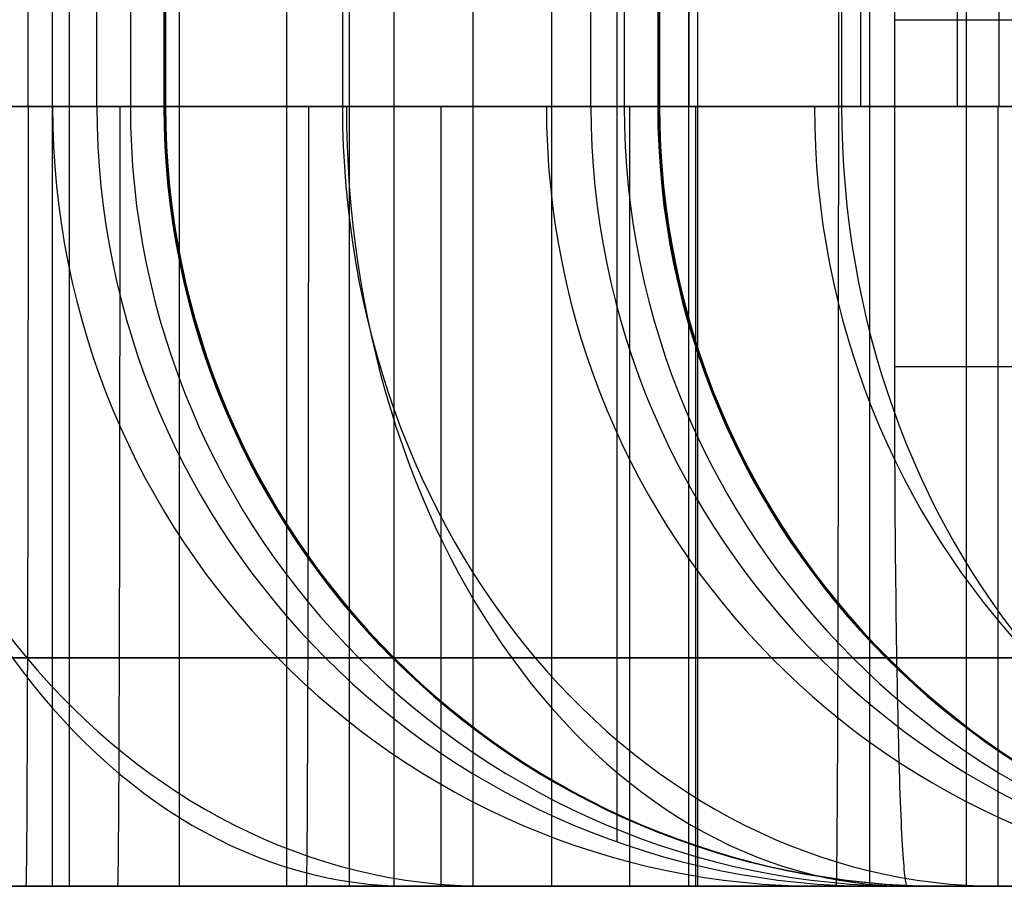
# Model space of a CAD drawing. Extents: x -879 to 919, y -7 to 33.
# Tile 59 of 66: x 823 to 846, y -7 to 13. Entities that reach past the tile are written whole.
import ezdxf

# ---------------------------------------------------------------- set-up
doc = ezdxf.new("R2010")
doc.units = 0
doc.layers.add('IGES_LEVEL_0', color=7, linetype='CONTINUOUS')
doc.layers.add('PREDEFINITO', color=7, linetype='CONTINUOUS')

msp = doc.modelspace()

# ---------------------------------------------------------------- linework, layer by layer
at = {"layer": 'IGES_LEVEL_0'}
for p, q in [((823.579, -6.574, 723.932), (823.579, 33.426, 723.932)), ((823.963, 33.426, 195.755), (823.963, -6.574, 195.755)), ((826.503, 33.426, 197.385), (826.503, -6.574, 197.385)), ((828.979, 33.426, 199.121), (828.979, -6.574, 199.121)), ((831.456, 33.426, 200.857), (831.456, -6.574, 200.857)), ((833.276, 33.426, 202.254), (833.276, -6.574, 202.254)), ((835.097, -6.574, 203.651), (835.097, 33.426, 203.651)), ((838.252, 33.426, 1806.112), (838.252, -6.574, 1806.112)), ((838.462, 33.426, 417.262), (838.462, -6.574, 417.262)), ((842.427, 33.426, 936.353), (842.427, -6.574, 936.353)), ((844.66, 33.426, 1453.166), (844.66, -6.574, 1453.166)), ((836.601, 32.396, 1970.035), (836.601, -5.543, 1970.035)), ((843.009, 5.426, 2241.72), (843.009, 21.426, 2241.72)), ((823.015, 11.426, 1993.964), (823.015, 15.426, 1993.964)), ((824.602, 11.426, 1970.035), (824.602, 15.426, 1970.035)), ((824.602, 11.426, 1970.035), (824.602, 15.426, 1970.035)), ((825.373, 15.426, 1924.833), (825.373, 11.426, 1924.833)), ((826.145, 15.426, 1879.632), (826.145, 11.426, 1879.632)), ((826.145, 15.426, 1879.632), (826.145, 11.426, 1879.632)), ((826.166, 15.426, 1877.462), (826.166, 11.426, 1877.462)), ((826.166, 15.426, 1871.208), (826.166, 11.426, 1871.208)), ((826.166, 15.426, 1871.208), (826.166, 11.426, 1871.208)), ((826.177, 15.426, 1873.25), (826.177, 11.426, 1873.25)), ((826.187, 15.426, 1875.293), (826.187, 11.426, 1875.293)), ((826.187, 15.426, 1875.293), (826.187, 11.426, 1875.293)), ((830.267, 15.426, 766.617), (830.267, 11.426, 766.617)), ((830.423, 15.426, 1993.964), (830.423, 11.426, 1993.964)), ((835.997, 11.426, 1453.221), (835.997, 15.426, 1453.221)), ((836.769, 15.426, 1408.02), (836.769, 11.426, 1408.02)), ((837.54, 15.426, 1362.818), (837.54, 11.426, 1362.818)), ((837.561, 15.426, 1354.394), (837.561, 11.426, 1354.394)), ((837.561, 15.426, 1360.649), (837.561, 11.426, 1360.649)), ((837.572, 15.426, 1356.437), (837.572, 11.426, 1356.437)), ((837.583, 15.426, 1358.479), (837.583, 11.426, 1358.479)), ((838.255, 15.426, 441.265), (838.255, 11.426, 441.265)), ((841.708, 15.426, 1993.964), (841.708, 11.426, 1993.964)), ((841.784, 15.426, 246.336), (841.784, 11.426, 246.336)), ((842.219, 15.426, 960.356), (842.219, 11.426, 960.356)), ((844.452, 15.426, 1477.169), (844.452, 11.426, 1477.169)), ((845.413, 15.426, 1993.964), (845.413, 11.426, 1993.964)), ((843.009, 13.426, 2241.72), (857.01, 13.426, 2241.897)), ((878.102, 11.426, 441.265), (798.408, 11.426, 441.265)), ((882.066, 11.426, 960.356), (802.373, 11.426, 960.356)), ((841.708, 11.426, 1993.964), (804.321, 11.426, 1993.964)), ((841.708, 11.426, 1993.964), (804.321, 11.426, 1993.964)), ((884.299, 11.426, 1477.169), (804.606, 11.426, 1477.169)), ((808.025, 11.426, 1993.964), (845.413, 11.426, 1993.964)), ((808.025, 11.426, 1993.964), (845.413, 11.426, 1993.964)), ((849.117, 11.426, 1993.964), (811.729, 11.426, 1993.964)), ((849.117, 11.426, 1993.964), (811.729, 11.426, 1993.964)), ((823.47, 11.426, 225.18), (821.768, 11.426, 223.74)), ((823.316, 11.426, 1840.808), (822.397, 11.426, 1836.144)), ((823.316, 11.426, 1840.808), (822.397, 11.426, 1836.144)), ((823.479, 11.426, 1289.829), (822.469, 11.426, 1287.93)), ((824.044, 11.426, 757.942), (822.679, 11.426, 756.289)), ((830.423, 11.426, 1993.964), (823.015, 11.426, 1993.964)), ((830.423, 11.426, 1993.964), (823.015, 11.426, 1993.964)), ((824.103, 11.426, 1845.587), (823.316, 11.426, 1840.808)), ((824.103, 11.426, 1845.587), (823.316, 11.426, 1840.808)), ((825.13, 11.426, 226.647), (823.47, 11.426, 225.18)), ((824.452, 11.426, 1291.755), (823.479, 11.426, 1289.829)), ((825.369, 11.426, 759.623), (824.044, 11.426, 757.942)), ((824.762, 11.426, 1850.48), (824.103, 11.426, 1845.587)), ((824.762, 11.426, 1850.48), (824.103, 11.426, 1845.587)), ((825.387, 11.426, 1293.709), (824.452, 11.426, 1291.755)), ((826.145, 11.426, 1879.632), (824.602, 11.426, 1970.035)), ((826.145, 11.426, 1879.632), (824.602, 11.426, 1970.035)), ((825.296, 11.426, 1855.488), (824.762, 11.426, 1850.48)), ((825.296, 11.426, 1855.488), (824.762, 11.426, 1850.48)), ((826.747, 11.426, 228.14), (825.13, 11.426, 226.647)), ((825.706, 11.426, 1860.612), (825.296, 11.426, 1855.488)), ((825.706, 11.426, 1860.612), (825.296, 11.426, 1855.488)), ((826.653, 11.426, 761.331), (825.369, 11.426, 759.623)), ((826.284, 11.426, 1295.691), (825.387, 11.426, 1293.709)), ((825.995, 11.426, 1865.852), (825.706, 11.426, 1860.612)), ((825.995, 11.426, 1865.852), (825.706, 11.426, 1860.612)), ((826.166, 11.426, 1871.208), (825.995, 11.426, 1865.852)), ((826.166, 11.426, 1871.208), (825.995, 11.426, 1865.852)), ((826.187, 11.426, 1875.293), (826.145, 11.426, 1879.632)), ((826.145, 11.426, 1879.632), (826.187, 11.426, 1875.293)), ((826.187, 11.426, 1875.293), (826.145, 11.426, 1879.632)), ((826.166, 11.426, 1871.208), (826.187, 11.426, 1875.293)), ((826.187, 11.426, 1875.293), (826.166, 11.426, 1871.208)), ((827.145, 11.426, 1297.7), (826.284, 11.426, 1295.691)), ((827.897, 11.426, 763.066), (826.653, 11.426, 761.331)), ((828.321, 11.426, 229.66), (826.747, 11.426, 228.14)), ((827.969, 11.426, 1299.737), (827.145, 11.426, 1297.7)), ((829.102, 11.426, 764.828), (827.897, 11.426, 763.066)), ((828.757, 11.426, 1301.802), (827.969, 11.426, 1299.737)), ((829.852, 11.426, 231.207), (828.321, 11.426, 229.66)), ((829.509, 11.426, 1303.895), (828.757, 11.426, 1301.802)), ((830.267, 11.426, 766.617), (829.102, 11.426, 764.828)), ((830.225, 11.426, 1306.015), (829.509, 11.426, 1303.895)), ((831.342, 11.426, 232.78), (829.852, 11.426, 231.207)), ((830.906, 11.426, 1308.164), (830.225, 11.426, 1306.015)), ((831.392, 11.426, 768.434), (830.267, 11.426, 766.617)), ((831.552, 11.426, 1310.341), (830.906, 11.426, 1308.164)), ((832.79, 11.426, 234.38), (831.342, 11.426, 232.78)), ((832.479, 11.426, 770.278), (831.392, 11.426, 768.434)), ((832.163, 11.426, 1312.546), (831.552, 11.426, 1310.341)), ((832.74, 11.426, 1314.779), (832.163, 11.426, 1312.546)), ((833.528, 11.426, 772.149), (832.479, 11.426, 770.278)), ((833.792, 11.426, 1319.33), (832.74, 11.426, 1314.779)), ((834.196, 11.426, 236.007), (832.79, 11.426, 234.38)), ((834.538, 11.426, 774.048), (833.528, 11.426, 772.149)), ((834.711, 11.426, 1323.995), (833.792, 11.426, 1319.33)), ((835.562, 11.426, 237.661), (834.196, 11.426, 236.007)), ((835.51, 11.426, 775.974), (834.538, 11.426, 774.048)), ((835.498, 11.426, 1328.773), (834.711, 11.426, 1323.995)), ((836.157, 11.426, 1333.667), (835.498, 11.426, 1328.773)), ((836.445, 11.426, 777.928), (835.51, 11.426, 775.974)), ((836.886, 11.426, 239.341), (835.562, 11.426, 237.661)), ((837.54, 11.426, 1362.818), (835.997, 11.426, 1453.221)), ((836.691, 11.426, 1338.675), (836.157, 11.426, 1333.667)), ((837.343, 11.426, 779.91), (836.445, 11.426, 777.928)), ((837.101, 11.426, 1343.798), (836.691, 11.426, 1338.675)), ((838.171, 11.426, 241.049), (836.886, 11.426, 239.341)), ((837.39, 11.426, 1349.038), (837.101, 11.426, 1343.798)), ((838.203, 11.426, 781.919), (837.343, 11.426, 779.91)), ((837.561, 11.426, 1354.394), (837.39, 11.426, 1349.038)), ((837.583, 11.426, 1358.479), (837.54, 11.426, 1362.818)), ((837.54, 11.426, 1362.818), (837.583, 11.426, 1358.479)), ((837.583, 11.426, 1358.479), (837.54, 11.426, 1362.818)), ((837.561, 11.426, 1354.394), (837.583, 11.426, 1358.479)), ((837.583, 11.426, 1358.479), (837.561, 11.426, 1354.394)), ((839.415, 11.426, 242.784), (838.171, 11.426, 241.049)), ((839.027, 11.426, 783.956), (838.203, 11.426, 781.919)), ((839.815, 11.426, 786.021), (839.027, 11.426, 783.956)), ((840.619, 11.426, 244.546), (839.415, 11.426, 242.784)), ((840.567, 11.426, 788.114), (839.815, 11.426, 786.021)), ((841.283, 11.426, 790.234), (840.567, 11.426, 788.114)), ((841.784, 11.426, 246.336), (840.619, 11.426, 244.546)), ((841.964, 11.426, 792.383), (841.283, 11.426, 790.234)), ((841.708, 11.426, 1993.964), (849.117, 11.426, 1993.964)), ((841.708, 11.426, 1993.964), (849.117, 11.426, 1993.964)), ((842.91, 11.426, 248.152), (841.784, 11.426, 246.336)), ((842.61, 11.426, 794.56), (841.964, 11.426, 792.383)), ((843.221, 11.426, 796.765), (842.61, 11.426, 794.56)), ((843.997, 11.426, 249.996), (842.91, 11.426, 248.152)), ((843.798, 11.426, 798.998), (843.221, 11.426, 796.765)), ((844.85, 11.426, 803.549), (843.798, 11.426, 798.998)), ((845.045, 11.426, 251.867), (843.997, 11.426, 249.996)), ((845.769, 11.426, 808.214), (844.85, 11.426, 803.549)), ((846.055, 11.426, 253.766), (845.045, 11.426, 251.867)), ((843.009, 5.16, 2241.716), (843.009, 5.426, 2241.72)), ((843.009, 5.426, 2241.72), (843.428, 5.426, 2241.725)), ((843.428, 5.426, 2241.725), (851.009, 5.426, 2241.821)), ((843.009, 4.891, 2241.706), (843.009, 5.16, 2241.716)), ((843.009, 4.621, 2241.689), (843.009, 4.891, 2241.706)), ((843.01, 4.348, 2241.664), (843.009, 4.621, 2241.689)), ((843.011, 4.074, 2241.632), (843.01, 4.348, 2241.664)), ((843.011, 3.798, 2241.593), (843.011, 4.074, 2241.632)), ((843.012, 3.521, 2241.546), (843.011, 3.798, 2241.593)), ((843.014, 3.243, 2241.491), (843.012, 3.521, 2241.546)), ((843.015, 2.964, 2241.428), (843.014, 3.243, 2241.491)), ((843.017, 2.684, 2241.358), (843.015, 2.964, 2241.428)), ((843.018, 2.404, 2241.279), (843.017, 2.684, 2241.358)), ((843.02, 2.124, 2241.192), (843.018, 2.404, 2241.279)), ((843.022, 1.845, 2241.096), (843.02, 2.124, 2241.192)), ((843.024, 1.565, 2240.992), (843.022, 1.845, 2241.096)), ((843.027, 1.287, 2240.88), (843.024, 1.565, 2240.992)), ((843.029, 1.009, 2240.759), (843.027, 1.287, 2240.88)), ((843.032, 0.733, 2240.63), (843.029, 1.009, 2240.759)), ((843.035, 0.458, 2240.492), (843.032, 0.733, 2240.63)), ((843.038, 0.185, 2240.346), (843.035, 0.458, 2240.492)), ((843.042, -0.085, 2240.191), (843.038, 0.185, 2240.346)), ((843.045, -0.353, 2240.028), (843.042, -0.085, 2240.191)), ((843.049, -0.619, 2239.857), (843.045, -0.353, 2240.028)), ((843.053, -0.881, 2239.677), (843.049, -0.619, 2239.857)), ((843.057, -1.14, 2239.489), (843.053, -0.881, 2239.677)), ((804.305, -1.301, 1988.692), (841.693, -1.301, 1988.692)), ((811.729, -1.302, 1988.692), (849.117, -1.302, 1988.692)), ((822.982, -1.302, 1278.522), (821.294, -1.302, 1276.019)), ((824.248, -1.302, 218.957), (821.577, -1.302, 216.86)), ((823.485, -1.302, 1820.121), (822.459, -1.302, 1817.201)), ((824.327, -1.302, 750.171), (822.655, -1.302, 748.375)), ((824.604, -1.302, 1281.09), (822.982, -1.302, 1278.522)), ((824.441, -1.302, 1823.076), (823.485, -1.302, 1820.121)), ((826.846, -1.302, 221.129), (824.248, -1.302, 218.957)), ((825.953, -1.302, 752.005), (824.327, -1.302, 750.171)), ((825.328, -1.302, 1826.062), (824.441, -1.302, 1823.076)), ((826.151, -1.302, 1283.71), (824.604, -1.302, 1281.09)), ((826.146, -1.302, 1829.08), (825.328, -1.302, 1826.062)), ((827.533, -1.302, 753.878), (825.953, -1.302, 752.005)), ((826.898, -1.302, 1832.125), (826.146, -1.302, 1829.08)), ((827.622, -1.302, 1286.379), (826.151, -1.302, 1283.71)), ((829.368, -1.302, 223.376), (826.846, -1.302, 221.129)), ((827.586, -1.302, 1835.196), (826.898, -1.302, 1832.125)), ((829.066, -1.302, 755.788), (827.533, -1.302, 753.878)), ((828.21, -1.302, 1838.292), (827.586, -1.302, 1835.196)), ((829.018, -1.302, 1289.095), (827.622, -1.302, 1286.379)), ((828.774, -1.302, 1841.41), (828.21, -1.302, 1838.292)), ((829.354, -1.302, 1845.054), (828.774, -1.302, 1841.41)), ((830.338, -1.302, 1291.855), (829.018, -1.302, 1289.095)), ((830.551, -1.302, 757.735), (829.066, -1.302, 755.788)), ((829.857, -1.302, 1848.723), (829.354, -1.302, 1845.054)), ((831.811, -1.302, 225.698), (829.368, -1.302, 223.376)), ((830.287, -1.302, 1852.415), (829.857, -1.302, 1848.723)), ((830.647, -1.302, 1856.127), (830.287, -1.302, 1852.415)), ((831.584, -1.302, 1294.659), (830.338, -1.302, 1291.855)), ((831.988, -1.302, 759.718), (830.551, -1.302, 757.735)), ((830.938, -1.302, 1859.857), (830.647, -1.302, 1856.127)), ((831.166, -1.302, 1863.604), (830.938, -1.302, 1859.857)), ((831.438, -1.302, 1871.139), (831.166, -1.302, 1863.604)), ((832.755, -1.302, 1297.504), (831.584, -1.302, 1294.659)), ((834.173, -1.302, 228.094), (831.811, -1.302, 225.698)), ((833.377, -1.302, 761.737), (831.988, -1.302, 759.718)), ((833.854, -1.302, 1300.387), (832.755, -1.302, 1297.504)), ((834.717, -1.302, 763.791), (833.377, -1.302, 761.737)), ((834.881, -1.302, 1303.307), (833.854, -1.302, 1300.387)), ((835.844, -1.302, 229.889), (834.173, -1.302, 228.094)), ((836.466, -1.302, 766.647), (834.717, -1.302, 763.791)), ((835.836, -1.302, 1306.262), (834.881, -1.302, 1303.307)), ((836.723, -1.302, 1309.249), (835.836, -1.302, 1306.262)), ((837.471, -1.302, 231.724), (835.844, -1.302, 229.889)), ((838.123, -1.302, 769.565), (836.466, -1.302, 766.647)), ((837.541, -1.302, 1312.266), (836.723, -1.302, 1309.249)), ((839.05, -1.302, 233.596), (837.471, -1.302, 231.724)), ((838.293, -1.302, 1315.311), (837.541, -1.302, 1312.266)), ((839.689, -1.302, 772.54), (838.123, -1.302, 769.565)), ((838.981, -1.302, 1318.383), (838.293, -1.302, 1315.311)), ((839.605, -1.302, 1321.478), (838.981, -1.302, 1318.383)), ((840.583, -1.302, 235.506), (839.05, -1.302, 233.596)), ((840.169, -1.302, 1324.596), (839.605, -1.302, 1321.478)), ((841.163, -1.302, 775.571), (839.689, -1.302, 772.54)), ((840.749, -1.302, 1328.24), (840.169, -1.302, 1324.596)), ((842.068, -1.302, 237.453), (840.583, -1.302, 235.506)), ((841.253, -1.302, 1331.909), (840.749, -1.302, 1328.24)), ((842.546, -1.302, 778.654), (841.163, -1.302, 775.571)), ((841.682, -1.302, 1335.601), (841.253, -1.302, 1331.909)), ((842.042, -1.302, 1339.313), (841.682, -1.302, 1335.601)), ((842.334, -1.302, 1343.044), (842.042, -1.302, 1339.313)), ((843.506, -1.302, 239.436), (842.068, -1.302, 237.453)), ((842.561, -1.302, 1346.79), (842.334, -1.302, 1343.044)), ((843.839, -1.302, 781.787), (842.546, -1.302, 778.654)), ((842.833, -1.302, 1354.326), (842.561, -1.302, 1346.79)), ((843.061, -1.396, 2239.294), (843.057, -1.14, 2239.489)), ((844.894, -1.302, 241.455), (843.506, -1.302, 239.436)), ((845.044, -1.302, 784.968), (843.839, -1.302, 781.787)), ((846.234, -1.302, 243.509), (844.894, -1.302, 241.455)), ((846.161, -1.302, 788.192), (845.044, -1.302, 784.968)), ((843.065, -1.647, 2239.09), (843.061, -1.396, 2239.294)), ((843.07, -1.894, 2238.879), (843.065, -1.647, 2239.09)), ((843.075, -2.137, 2238.66), (843.07, -1.894, 2238.879)), ((843.08, -2.375, 2238.433), (843.075, -2.137, 2238.66)), ((843.085, -2.609, 2238.2), (843.08, -2.375, 2238.433)), ((843.09, -2.836, 2237.959), (843.085, -2.609, 2238.2)), ((843.095, -3.059, 2237.712), (843.09, -2.836, 2237.959)), ((843.101, -3.276, 2237.458), (843.095, -3.059, 2237.712)), ((843.106, -3.487, 2237.199), (843.101, -3.276, 2237.458)), ((843.112, -3.691, 2236.933), (843.106, -3.487, 2237.199)), ((843.118, -3.89, 2236.661), (843.112, -3.691, 2236.933)), ((843.124, -4.082, 2236.384), (843.118, -3.89, 2236.661)), ((843.13, -4.267, 2236.102), (843.124, -4.082, 2236.384)), ((843.136, -4.446, 2235.816), (843.13, -4.267, 2236.102)), ((843.142, -4.618, 2235.524), (843.136, -4.446, 2235.816)), ((843.149, -4.782, 2235.229), (843.142, -4.618, 2235.524)), ((843.155, -4.94, 2234.93), (843.149, -4.782, 2235.229)), ((843.162, -5.09, 2234.627), (843.155, -4.94, 2234.93)), ((843.168, -5.233, 2234.321), (843.162, -5.09, 2234.627)), ((843.175, -5.369, 2234.013), (843.168, -5.233, 2234.321)), ((843.182, -5.497, 2233.702), (843.175, -5.369, 2234.013)), ((843.188, -5.618, 2233.389), (843.182, -5.497, 2233.702)), ((843.195, -5.731, 2233.074), (843.188, -5.618, 2233.389)), ((843.202, -5.837, 2232.757), (843.195, -5.731, 2233.074)), ((843.209, -5.936, 2232.44), (843.202, -5.837, 2232.757)), ((843.216, -6.027, 2232.121), (843.209, -5.936, 2232.44)), ((843.223, -6.11, 2231.802), (843.216, -6.027, 2232.121)), ((843.23, -6.187, 2231.483), (843.223, -6.11, 2231.802)), ((843.236, -6.256, 2231.164), (843.23, -6.187, 2231.483)), ((843.243, -6.318, 2230.845), (843.236, -6.256, 2231.164)), ((843.25, -6.373, 2230.527), (843.243, -6.318, 2230.845)), ((878.412, -6.574, 423.265), (798.408, -6.574, 423.265)), ((798.408, -6.574, 417.262), (878.516, -6.574, 417.262)), ((802.373, -6.574, 936.353), (871.171, -6.574, 936.353)), ((871.041, -6.574, 942.356), (802.373, -6.574, 942.356)), ((802.373, -6.574, 936.353), (871.171, -6.574, 936.353)), ((841.656, -6.574, 1975.964), (804.268, -6.574, 1975.964)), ((804.606, -6.574, 1453.166), (860.021, -6.574, 1453.166)), ((859.891, -6.574, 1459.169), (804.606, -6.574, 1459.169)), ((804.606, -6.574, 1453.166), (860.021, -6.574, 1453.166)), ((807.998, -6.574, 1975.964), (845.386, -6.574, 1975.964)), ((811.729, -6.574, 1969.962), (848.872, -6.574, 1969.962)), ((848.742, -6.574, 1975.964), (811.729, -6.574, 1975.964)), ((811.729, -6.574, 1975.964), (849.117, -6.574, 1975.964)), ((819.939, -6.574, 721.138), (823.579, -6.574, 723.932)), ((823.133, -6.574, 202.329), (819.965, -6.574, 200.262)), ((823.644, -6.574, 731.775), (820.742, -6.574, 729.349)), ((821, -6.574, 1255.575), (823.305, -6.574, 1258.077)), ((823.379, -6.574, 1779.459), (821.024, -6.574, 1776.372)), ((823.379, -6.574, 1779.459), (821.024, -6.574, 1776.372)), ((826.503, -6.574, 197.385), (821.423, -6.574, 194.126)), ((824.644, -6.574, 1250.663), (821.809, -6.574, 1247.825)), ((822.245, -6.574, 1788.378), (824.246, -6.574, 1791.556)), ((822.245, -6.574, 1788.378), (824.246, -6.574, 1791.556)), ((822.962, -6.574, 1975.964), (830.423, -6.574, 1975.964)), ((826.241, -6.574, 204.485), (823.133, -6.574, 202.329)), ((823.305, -6.574, 1258.077), (825.533, -6.574, 1260.646)), ((825.619, -6.574, 1782.603), (823.379, -6.574, 1779.459)), ((825.619, -6.574, 1782.603), (823.379, -6.574, 1779.459)), ((826.796, -6.574, 726.568), (823.579, -6.574, 723.932)), ((826.468, -6.574, 734.291), (823.644, -6.574, 731.775)), ((824.246, -6.574, 1791.556), (826.141, -6.574, 1794.798)), ((824.246, -6.574, 1791.556), (826.141, -6.574, 1794.798)), ((827.356, -6.574, 1253.566), (824.644, -6.574, 1250.663)), ((825.533, -6.574, 1260.646), (827.683, -6.574, 1263.282)), ((827.746, -6.574, 1785.805), (825.619, -6.574, 1782.603)), ((827.746, -6.574, 1785.805), (825.619, -6.574, 1782.603)), ((826.141, -6.574, 1794.798), (827.93, -6.574, 1798.1)), ((826.141, -6.574, 1794.798), (827.93, -6.574, 1798.1)), ((829.284, -6.574, 206.731), (826.241, -6.574, 204.485)), ((829.21, -6.574, 736.897), (826.468, -6.574, 734.291)), ((831.456, -6.574, 200.857), (826.503, -6.574, 197.385)), ((829.883, -6.574, 729.272), (826.796, -6.574, 726.568)), ((829.947, -6.574, 1256.532), (827.356, -6.574, 1253.566)), ((827.683, -6.574, 1263.282), (829.752, -6.574, 1265.982)), ((829.763, -6.574, 1789.061), (827.746, -6.574, 1785.805)), ((829.763, -6.574, 1789.061), (827.746, -6.574, 1785.805)), ((827.93, -6.574, 1798.1), (829.614, -6.574, 1801.457)), ((827.93, -6.574, 1798.1), (829.614, -6.574, 1801.457)), ((831.865, -6.574, 739.59), (829.21, -6.574, 736.897)), ((832.259, -6.574, 209.067), (829.284, -6.574, 206.731)), ((829.614, -6.574, 1801.457), (831.192, -6.574, 1804.864)), ((829.614, -6.574, 1801.457), (831.192, -6.574, 1804.864)), ((829.752, -6.574, 1265.982), (831.738, -6.574, 1268.744)), ((831.67, -6.574, 1792.371), (829.763, -6.574, 1789.061)), ((831.67, -6.574, 1792.371), (829.763, -6.574, 1789.061)), ((832.844, -6.574, 732.044), (829.883, -6.574, 729.272)), ((832.419, -6.574, 1259.559), (829.947, -6.574, 1256.532)), ((831.192, -6.574, 1804.864), (832.666, -6.574, 1808.318)), ((831.192, -6.574, 1804.864), (832.666, -6.574, 1808.318)), ((831.456, -6.574, 200.857), (835.097, -6.574, 203.651)), ((833.471, -6.574, 1795.732), (831.67, -6.574, 1792.371)), ((833.471, -6.574, 1795.732), (831.67, -6.574, 1792.371)), ((831.738, -6.574, 1268.744), (833.64, -6.574, 1271.564)), ((833.747, -6.574, 741.612), (831.865, -6.574, 739.59)), ((835.161, -6.574, 211.493), (832.259, -6.574, 209.067)), ((834.774, -6.574, 1262.645), (832.419, -6.574, 1259.559)), ((832.666, -6.574, 1808.318), (834.036, -6.574, 1811.815)), ((832.666, -6.574, 1808.318), (834.036, -6.574, 1811.815)), ((835.679, -6.574, 734.883), (832.844, -6.574, 732.044)), ((835.167, -6.574, 1799.144), (833.471, -6.574, 1795.732)), ((835.167, -6.574, 1799.144), (833.471, -6.574, 1795.732)), ((833.64, -6.574, 1271.564), (835.641, -6.574, 1274.743)), ((835.58, -6.574, 743.679), (833.747, -6.574, 741.612)), ((834.036, -6.574, 1811.815), (835.306, -6.574, 1815.349)), ((834.036, -6.574, 1811.815), (835.306, -6.574, 1815.349)), ((837.014, -6.574, 1265.79), (834.774, -6.574, 1262.645)), ((838.313, -6.574, 206.286), (835.097, -6.574, 203.651)), ((837.985, -6.574, 214.009), (835.161, -6.574, 211.493)), ((836.76, -6.574, 1802.605), (835.167, -6.574, 1799.144)), ((836.76, -6.574, 1802.605), (835.167, -6.574, 1799.144)), ((835.306, -6.574, 1815.349), (836.276, -6.574, 1818.279)), ((835.306, -6.574, 1815.349), (836.276, -6.574, 1818.279)), ((837.361, -6.574, 745.79), (835.58, -6.574, 743.679)), ((835.641, -6.574, 1274.743), (837.536, -6.574, 1277.985)), ((838.391, -6.574, 737.785), (835.679, -6.574, 734.883)), ((836.276, -6.574, 1818.279), (837.18, -6.574, 1821.23)), ((836.276, -6.574, 1818.279), (837.18, -6.574, 1821.23)), ((838.252, -6.574, 1806.112), (836.76, -6.574, 1802.605)), ((838.252, -6.574, 1806.112), (836.76, -6.574, 1802.605)), ((839.141, -6.574, 1268.991), (837.014, -6.574, 1265.79)), ((837.18, -6.574, 1821.23), (838.02, -6.574, 1824.2)), ((837.18, -6.574, 1821.23), (838.02, -6.574, 1824.2)), ((839.09, -6.574, 747.944), (837.361, -6.574, 745.79)), ((837.536, -6.574, 1277.985), (839.326, -6.574, 1281.286)), ((840.727, -6.574, 216.615), (837.985, -6.574, 214.009)), ((838.02, -6.574, 1824.2), (838.797, -6.574, 1827.187)), ((838.02, -6.574, 1824.2), (838.797, -6.574, 1827.187)), ((839.646, -6.574, 1809.666), (838.252, -6.574, 1806.112)), ((839.646, -6.574, 1809.666), (838.252, -6.574, 1806.112)), ((841.401, -6.574, 208.991), (838.313, -6.574, 206.286)), ((840.982, -6.574, 740.751), (838.391, -6.574, 737.785)), ((838.797, -6.574, 1827.187), (839.515, -6.574, 1830.189)), ((838.797, -6.574, 1827.187), (839.515, -6.574, 1830.189)), ((840.765, -6.574, 750.14), (839.09, -6.574, 747.944)), ((841.158, -6.574, 1272.248), (839.141, -6.574, 1268.991)), ((839.326, -6.574, 1281.286), (841.009, -6.574, 1284.643)), ((839.515, -6.574, 1830.189), (840.173, -6.574, 1833.204)), ((839.515, -6.574, 1830.189), (840.173, -6.574, 1833.204)), ((840.943, -6.574, 1813.263), (839.646, -6.574, 1809.666)), ((840.943, -6.574, 1813.263), (839.646, -6.574, 1809.666)), ((840.173, -6.574, 1833.204), (840.774, -6.574, 1836.231)), ((840.173, -6.574, 1833.204), (840.774, -6.574, 1836.231)), ((843.383, -6.574, 219.309), (840.727, -6.574, 216.615)), ((842.386, -6.574, 752.377), (840.765, -6.574, 750.14)), ((840.774, -6.574, 1836.231), (841.32, -6.574, 1839.269)), ((840.774, -6.574, 1836.231), (841.32, -6.574, 1839.269)), ((842.145, -6.574, 1816.902), (840.943, -6.574, 1813.263)), ((842.145, -6.574, 1816.902), (840.943, -6.574, 1813.263)), ((843.454, -6.574, 743.778), (840.982, -6.574, 740.751)), ((841.009, -6.574, 1284.643), (842.587, -6.574, 1288.051)), ((843.065, -6.574, 1275.557), (841.158, -6.574, 1272.248)), ((841.32, -6.574, 1839.269), (841.933, -6.574, 1843.111)), ((841.32, -6.574, 1839.269), (841.933, -6.574, 1843.111)), ((844.361, -6.574, 211.763), (841.401, -6.574, 208.991)), ((841.448, -6.574, 1840.029), (847.565, -6.574, 1840.029)), ((849.117, -6.574, 1975.964), (841.656, -6.574, 1975.964)), ((841.933, -6.574, 1843.111), (842.464, -6.574, 1846.965)), ((841.933, -6.574, 1843.111), (842.464, -6.574, 1846.965)), ((843.255, -6.574, 1820.583), (842.145, -6.574, 1816.902)), ((843.255, -6.574, 1820.583), (842.145, -6.574, 1816.902)), ((843.951, -6.574, 754.653), (842.386, -6.574, 752.377)), ((842.464, -6.574, 1846.965), (842.918, -6.574, 1850.829)), ((842.464, -6.574, 1846.965), (842.918, -6.574, 1850.829)), ((842.587, -6.574, 1288.051), (844.061, -6.574, 1291.505)), ((848.6, -6.574, 1970.035), (842.604, -6.574, 1970.035)), ((844.144, -6.574, 1879.873), (842.604, -6.574, 1970.035)), ((842.604, -6.574, 1970.035), (844.144, -6.574, 1879.873)), ((848.6, -6.574, 1970.035), (842.604, -6.574, 1970.035)), ((842.918, -6.574, 1850.829), (843.298, -6.574, 1854.701)), ((842.918, -6.574, 1850.829), (843.298, -6.574, 1854.701)), ((844.866, -6.574, 1278.919), (843.065, -6.574, 1275.557)), ((843.257, -6.421, 2230.21), (843.25, -6.373, 2230.527)), ((844.274, -6.574, 1824.302), (843.255, -6.574, 1820.583)), ((844.274, -6.574, 1824.302), (843.255, -6.574, 1820.583)), ((843.264, -6.463, 2229.894), (843.257, -6.421, 2230.21)), ((843.271, -6.497, 2229.579), (843.264, -6.463, 2229.894)), ((843.277, -6.525, 2229.267), (843.271, -6.497, 2229.579)), ((843.284, -6.547, 2228.956), (843.277, -6.525, 2229.267)), ((843.291, -6.562, 2228.647), (843.284, -6.547, 2228.956)), ((843.297, -6.571, 2228.341), (843.291, -6.562, 2228.647)), ((843.304, -6.574, 2228.037), (843.297, -6.571, 2228.341)), ((843.298, -6.574, 1854.701), (843.851, -6.574, 1862.462)), ((843.298, -6.574, 1854.701), (843.851, -6.574, 1862.462)), ((851.304, -6.574, 2228.138), (843.304, -6.574, 2228.037)), ((893.264, -6.574, -87.724), (843.304, -6.574, 2228.037)), ((845.265, -6.574, 221.33), (843.383, -6.574, 219.309)), ((845.809, -6.574, 746.864), (843.454, -6.574, 743.778)), ((843.851, -6.574, 1862.462), (844.165, -6.574, 1870.975)), ((843.851, -6.574, 1862.462), (844.165, -6.574, 1870.975)), ((845.46, -6.574, 756.966), (843.951, -6.574, 754.653)), ((844.061, -6.574, 1291.505), (845.432, -6.574, 1295.001)), ((844.188, -6.574, 1875.334), (844.144, -6.574, 1879.873)), ((844.188, -6.574, 1875.334), (844.144, -6.574, 1879.873)), ((844.165, -6.574, 1870.975), (844.188, -6.574, 1875.334)), ((844.165, -6.574, 1870.975), (844.188, -6.574, 1875.334)), ((845.204, -6.574, 1828.059), (844.274, -6.574, 1824.302)), ((845.204, -6.574, 1828.059), (844.274, -6.574, 1824.302)), ((847.196, -6.574, 214.601), (844.361, -6.574, 211.763)), ((846.562, -6.574, 1282.331), (844.866, -6.574, 1278.919)), ((846.049, -6.574, 1831.853), (845.204, -6.574, 1828.059)), ((846.049, -6.574, 1831.853), (845.204, -6.574, 1828.059)), ((847.097, -6.574, 223.397), (845.265, -6.574, 221.33)), ((845.432, -6.574, 1295.001), (846.701, -6.574, 1298.536)), ((847.429, -6.574, 760.181), (845.46, -6.574, 756.966))]:
    msp.add_line(p, q, dxfattribs=at)
at = {"layer": 'IGES_LEVEL_0', "extrusion": (0.546608, -2.98536e-10, 0.837389)}
msp.add_arc((11.426, -3.034, 1520.468), 18, 90, 180, dxfattribs=at)
at = {"layer": 'IGES_LEVEL_0', "extrusion": (0.690204, 3.06799e-09, 0.723615)}
msp.add_arc((11.426, -91.481, 1109.335), 18, 90, 180, dxfattribs=at)
at = {"layer": 'IGES_LEVEL_0', "extrusion": (0.999996, -1.40548e-08, -0.002935)}
for centre in [(11.428, 1978.37, 817.158), (11.428, 1978.425, 835.852)]:
    msp.add_arc(centre, 18.001, 90.0041, 179.9961, dxfattribs=at)
at = {"layer": 'IGES_LEVEL_0', "extrusion": (0.168181, -1.66768e-08, 0.985756)}
for centre in [(11.426, -520.007, 1954.565), (11.426, -618.158, 1447.029)]:
    msp.add_arc(centre, 18, 90, 180, dxfattribs=at)
at = {"layer": 'IGES_LEVEL_0'}
for centre in [(842.603, 11.428, 1970.035), (842.603, 11.428, 1970.035), (853.998, 11.428, 1453.221)]:
    msp.add_arc(centre, 18.001, 180.0042, 270.0041, dxfattribs=at)
at = {"layer": 'IGES_LEVEL_0', "extrusion": (-0.01707, 0, 0.999854)}
for centre in [(-11.426, 876.11, 1910.431), (-11.426, 878.682, 1393.499)]:
    msp.add_arc(centre, 18, 270, 360, dxfattribs=at)
at = {"layer": 'IGES_LEVEL_0', "extrusion": (-0.013411, 3.80443e-08, 0.99991)}
for centre in [(869.28, 11.428, 1868.383), (873.743, 11.428, 1351.463)]:
    msp.add_arc(centre, 18.001, 180.0042, 269.9962, dxfattribs=at)
at = {"layer": 'IGES_LEVEL_0', "extrusion": (-0.013411, -1.08654e-07, 0.99991)}
for centre in [(869.281, 11.428, 1868.383), (873.744, 11.428, 1351.463)]:
    msp.add_arc(centre, 18.001, 180.0042, 269.9962, dxfattribs=at)
at = {"layer": 'IGES_LEVEL_0', "extrusion": (0.012837, -6.80573e-05, 0.999918)}
for centre in [(820.078, 11.555, 1881.658), (838.107, 11.52, 1365.034)]:
    msp.add_arc(centre, 18.001, 180.0029, 269.9988, dxfattribs=at)
at = {"layer": 'IGES_LEVEL_0', "extrusion": (0.01284, -6.47248e-05, 0.999918)}
for centre in [(820.073, 11.549, 1881.66), (838.103, 11.516, 1365.036)]:
    msp.add_arc(centre, 18.001, 180.0029, 269.9988, dxfattribs=at)
at = {"layer": 'IGES_LEVEL_0', "extrusion": (-0.009752, 0, 0.999952)}
for centre in [(862.437, 11.426, 1869.282), (868.791, 11.426, 1352.382)]:
    msp.add_arc(centre, 18, 180, 270, dxfattribs=at)
at = {"layer": 'IGES_LEVEL_0', "extrusion": (0.005242, 0, 0.999986)}
for centre in [(834.347, 11.426, 1877.554), (848.45, 11.426, 1360.807)]:
    msp.add_arc(centre, 18, 180, 270, dxfattribs=at)
at = {"layer": 'IGES_LEVEL_0', "extrusion": (-0.002255, 7.20136e-07, 0.999997)}
for centre in [(848.415, 11.426, 1873.425), (848.415, 11.426, 1873.425), (858.644, 11.426, 1356.587)]:
    msp.add_arc(centre, 18.001, 180.0033, 269.9983, dxfattribs=at)
at = {"layer": 'IGES_LEVEL_0', "extrusion": (0.536186, -6.79093e-10, 0.8441)}
msp.add_arc((11.426, -307.778, 1092.279), 18, 90, 180, dxfattribs=at)
at = {"layer": 'IGES_LEVEL_0', "extrusion": (0.690204, 7.85947e-09, 0.723615)}
msp.add_arc((11.426, -458.916, 740.801), 18, 90, 180, dxfattribs=at)
at = {"layer": 'IGES_LEVEL_0', "extrusion": (1, -7.77156e-16, 0)}
msp.add_arc((11.426, 1975.964, 830.423), 18, 90, 180, dxfattribs=at)
at = {"layer": 'IGES_LEVEL_0', "extrusion": (1, 0, 0)}
for centre in [(11.426, 423.265, 838.41), (11.426, 1975.964, 845.386)]:
    msp.add_arc(centre, 18, 90, 180, dxfattribs=at)
at = {"layer": 'IGES_LEVEL_0', "extrusion": (0.314238, -3.30077e-09, 0.949344)}
msp.add_arc((11.426, -568.346, 1014.162), 18, 90, 180, dxfattribs=at)
at = {"layer": 'IGES_LEVEL_0', "extrusion": (0.536186, 1.70461e-09, 0.8441)}
msp.add_arc((11.426, -596.468, 659.285), 18, 90, 180, dxfattribs=at)
at = {"layer": 'PREDEFINITO'}
for p, q in [((863.998, 11.426, 960.356), (794.964, 11.426, 960.356)), ((853.064, 11.426, 1477.169), (797.197, 11.426, 1477.169)), ((798.669, 11.426, 960.356), (867.702, 11.426, 960.356)), ((800.902, 11.426, 1477.169), (856.768, 11.426, 1477.169)), ((871.406, 11.426, 960.356), (802.373, 11.426, 960.356)), ((860.473, 11.426, 1477.169), (804.606, 11.426, 1477.169)), ((832.539, 11.426, 1477.169), (825.131, 11.426, 1477.169)), ((836.889, 11.426, 960.356), (829.481, 11.426, 960.356)), ((794.949, -1.301, 955.083), (863.982, -1.301, 955.083)), ((797.182, -1.301, 1471.897), (853.049, -1.301, 1471.897)), ((802.373, -1.302, 955.083), (871.406, -1.302, 955.083)), ((804.606, -1.302, 1471.897), (860.473, -1.302, 1471.897)), ((863.945, -6.574, 942.356), (794.912, -6.574, 942.356)), ((853.011, -6.574, 1459.169), (797.145, -6.574, 1459.169)), ((798.642, -6.574, 942.356), (867.676, -6.574, 942.356)), ((800.875, -6.574, 1459.169), (856.742, -6.574, 1459.169)), ((802.373, -6.574, 942.356), (871.406, -6.574, 942.356)), ((804.606, -6.574, 1459.169), (860.473, -6.574, 1459.169)), ((825.078, -6.574, 1459.169), (832.539, -6.574, 1459.169)), ((829.428, -6.574, 942.356), (836.889, -6.574, 942.356))]:
    msp.add_line(p, q, dxfattribs=at)
at = {"layer": 'PREDEFINITO', "extrusion": (0.999996, -1.40548e-08, -0.002935)}
for centre in [(11.428, 1461.584, 820.791), (11.428, 944.785, 826.659)]:
    msp.add_arc(centre, 18.001, 90.0041, 179.9961, dxfattribs=at)
at = {"layer": 'PREDEFINITO', "extrusion": (1, -7.77156e-16, 0)}
for centre in [(11.426, 1459.169, 832.539), (11.426, 942.356, 836.889)]:
    msp.add_arc(centre, 18, 90, 180, dxfattribs=at)

doc.saveas('drawing.dxf')
